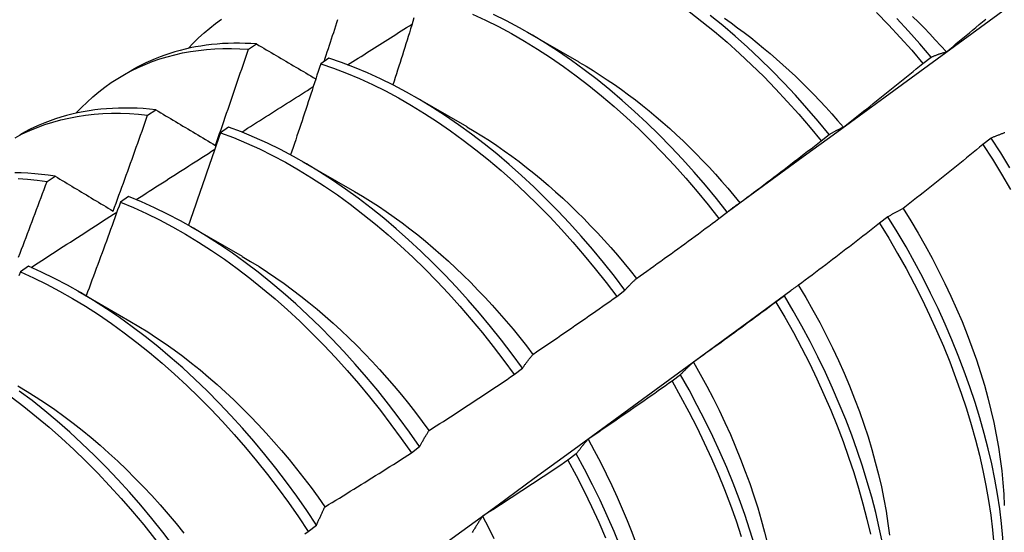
# Model space of a CAD drawing. Header units: inches. Extents: x 7 to 112, y 7 to 76.
# Tile 55 of 59: x 101.359 to 101.665, y 41.665 to 41.824. Entities that reach past the tile are written whole.
import ezdxf

# ---------------------------------------------------------------- set-up
doc = ezdxf.new("R2010")
doc.units = ezdxf.units.IN
doc.header["$MEASUREMENT"] = 0
doc.layers.add('Visible Edges(ANSI)', color=7, linetype='Continuous', lineweight=25)

msp = doc.modelspace()

# ---------------------------------------------------------------- linework, layer by layer
at = {"layer": 'Visible Edges(ANSI)'}
for p, q in [((101.51679, 41.81988), (101.5328, 41.81066)), ((101.43033, 41.81457), (101.43285, 41.81622)), ((101.45524, 41.81176), (101.45273, 41.81004)), ((101.63944, 41.81019), (101.64199, 41.81212)), ((101.3914, 41.80646), (101.39422, 41.80809)), ((101.48199, 41.79979), (101.498, 41.79057)), ((101.39909, 41.79413), (101.40161, 41.79579)), ((101.42419, 41.79041), (101.42168, 41.78868)), ((101.60786, 41.78617), (101.61042, 41.78811)), ((101.66063, 41.787), (101.65805, 41.78503)), ((101.44719, 41.77969), (101.4632, 41.77048)), ((101.3679, 41.77354), (101.37042, 41.77521)), ((101.39316, 41.76891), (101.39065, 41.76717)), ((101.57621, 41.76208), (101.57877, 41.76403)), ((101.6286, 41.76259), (101.62601, 41.76062)), ((101.41239, 41.7596), (101.4284, 41.75039)), ((101.36215, 41.74727), (101.35964, 41.74552)), ((101.37759, 41.73951), (101.3936, 41.7303)), ((101.5445, 41.73791), (101.54706, 41.73987)), ((101.58603, 41.73052), (101.59847, 41.73972)), ((101.59648, 41.73814), (101.59388, 41.73616)), ((101.5127, 41.71368), (101.51528, 41.71564)), ((101.56428, 41.71365), (101.56167, 41.71166)), ((101.48084, 41.68939), (101.48341, 41.69136)), ((101.53198, 41.68911), (101.52937, 41.68713)), ((101.44889, 41.66504), (101.45147, 41.66701))]:
    msp.add_line(p, q, dxfattribs=at)
at = {"layer": 'Visible Edges(ANSI)', "flags": 128}
for points in [[(101.57921, 41.7644), (101.5873, 41.77031), (101.59539, 41.77622), (101.60348, 41.78213), (101.61157, 41.78803), (101.61965, 41.79393), (101.62773, 41.79983), (101.63581, 41.80572), (101.64388, 41.8116), (101.65195, 41.81748), (101.66001, 41.82336), (101.66807, 41.82923)], [(101.41166, 41.81482), (101.41325, 41.8165), (101.41489, 41.81811), (101.41659, 41.81965), (101.41833, 41.82112), (101.42011, 41.82252), (101.42195, 41.82385)], [(101.4538, 41.81078), (101.45413, 41.81178), (101.45446, 41.81278), (101.45479, 41.81379), (101.45512, 41.81479), (101.45545, 41.81579), (101.45578, 41.81679), (101.45611, 41.8178), (101.45644, 41.8188), (101.45676, 41.8198), (101.45709, 41.82081), (101.45742, 41.82181), (101.45774, 41.82281), (101.45807, 41.82382)], [(101.48166, 41.82432), (101.4813, 41.82316), (101.48095, 41.82201), (101.48059, 41.82085), (101.48023, 41.81969), (101.47987, 41.81854), (101.47951, 41.81738), (101.47915, 41.81623), (101.47878, 41.81507), (101.47842, 41.81391), (101.47806, 41.81276), (101.47769, 41.8116), (101.47733, 41.81045), (101.47696, 41.80929), (101.4766, 41.80813), (101.47623, 41.80698), (101.47587, 41.80582), (101.4755, 41.80467), (101.47513, 41.80351)], [(101.49979, 41.82546), (101.50383, 41.82361), (101.50787, 41.82159), (101.51191, 41.81942), (101.51595, 41.8171), (101.51997, 41.81463), (101.52399, 41.81201), (101.52799, 41.80924), (101.53196, 41.80634), (101.53591, 41.8033), (101.53982, 41.80013), (101.5437, 41.79683), (101.54753, 41.7934), (101.55132, 41.78986), (101.55506, 41.7862), (101.55875, 41.78242), (101.56238, 41.77855), (101.56594, 41.77457), (101.56944, 41.77049), (101.57286, 41.76633), (101.57621, 41.76208)], [(101.57877, 41.76403), (101.57542, 41.76827), (101.57199, 41.77243), (101.56848, 41.7765), (101.56491, 41.78047), (101.56128, 41.78434), (101.55759, 41.7881), (101.55385, 41.79175), (101.55005, 41.79529), (101.54621, 41.7987), (101.54233, 41.80199), (101.53842, 41.80516), (101.53447, 41.80819), (101.53049, 41.81108), (101.5265, 41.81383), (101.52248, 41.81644), (101.51845, 41.8189), (101.51441, 41.82122), (101.51037, 41.82337), (101.50633, 41.82538)], [(101.56699, 41.82625), (101.57094, 41.8232), (101.57485, 41.82002), (101.57872, 41.81672), (101.58256, 41.81328), (101.58634, 41.80973), (101.59008, 41.80607), (101.59376, 41.80229), (101.59739, 41.7984), (101.60095, 41.79442), (101.60444, 41.79034), (101.60786, 41.78617)], [(101.61042, 41.78811), (101.60699, 41.79228), (101.60349, 41.79635), (101.59993, 41.80033), (101.5963, 41.8042), (101.59261, 41.80797), (101.58887, 41.81163), (101.58508, 41.81517), (101.58124, 41.8186), (101.57736, 41.82189), (101.57345, 41.82506)], [(101.5779, 41.82417), (101.57995, 41.82273), (101.58199, 41.82125), (101.58403, 41.81973), (101.58605, 41.81817), (101.58806, 41.81657), (101.59007, 41.81493), (101.59206, 41.81325), (101.59404, 41.81153), (101.59601, 41.80978), (101.59796, 41.80799), (101.5999, 41.80617), (101.60182, 41.80432), (101.60372, 41.80243), (101.60561, 41.8005), (101.60748, 41.79855), (101.60933, 41.79656), (101.61117, 41.79454), (101.61298, 41.7925), (101.61477, 41.79042)], [(101.6251, 41.82594), (101.62878, 41.82215), (101.6324, 41.81826), (101.63596, 41.81427), (101.63944, 41.81019)], [(101.64199, 41.81212), (101.6385, 41.8162), (101.63494, 41.82018), (101.63131, 41.82407)], [(101.63625, 41.82474), (101.63803, 41.82298), (101.6398, 41.82118), (101.64155, 41.81936), (101.64329, 41.81752), (101.64501, 41.81564), (101.64672, 41.81374)], [(101.64674, 41.81379), (101.64775, 41.81462), (101.64877, 41.81546), (101.64979, 41.8163), (101.6508, 41.81714), (101.65182, 41.81798), (101.65283, 41.81882), (101.65385, 41.81966), (101.65486, 41.82051), (101.65587, 41.82135), (101.65688, 41.82219), (101.65789, 41.82304), (101.6589, 41.82389)], [(101.46108, 41.80973), (101.46191, 41.81025), (101.46274, 41.81078), (101.46357, 41.81131), (101.4644, 41.81183), (101.46524, 41.81236), (101.46607, 41.81288), (101.4669, 41.81341), (101.46773, 41.81394), (101.46856, 41.81446), (101.4694, 41.81499), (101.47023, 41.81551), (101.47106, 41.81604), (101.47189, 41.81656), (101.47273, 41.81709), (101.47356, 41.81761), (101.47439, 41.81814), (101.47522, 41.81866), (101.47606, 41.81919), (101.47689, 41.81971), (101.47772, 41.82024), (101.47855, 41.82076), (101.47939, 41.82128), (101.48022, 41.82181), (101.48105, 41.82233)], [(101.37686, 41.79472), (101.37855, 41.7965), (101.38029, 41.7982), (101.38209, 41.79982), (101.38394, 41.80136), (101.38585, 41.80283), (101.3878, 41.80421), (101.38981, 41.80551), (101.39186, 41.80672), (101.39396, 41.80786), (101.39611, 41.80891), (101.39831, 41.80987), (101.40054, 41.81075), (101.40282, 41.81155), (101.40515, 41.81226), (101.40751, 41.81288), (101.40991, 41.81342), (101.41235, 41.81387), (101.41482, 41.81423), (101.41733, 41.81451), (101.41987, 41.81469), (101.42244, 41.81479), (101.42504, 41.81481), (101.42767, 41.81473), (101.43033, 41.81457)], [(101.43285, 41.81622), (101.43107, 41.81633), (101.4293, 41.8164), (101.42754, 41.81643), (101.42579, 41.81643), (101.42405, 41.81638), (101.42233, 41.8163), (101.42063, 41.81617), (101.41893, 41.81601), (101.41726, 41.81581), (101.4156, 41.81556), (101.41395, 41.81528), (101.41232, 41.81496), (101.41071, 41.8146), (101.40912, 41.8142), (101.40754, 41.81376), (101.40598, 41.81329), (101.40444, 41.81277), (101.40292, 41.81222), (101.40142, 41.81162), (101.39994, 41.81099), (101.39848, 41.81032), (101.39704, 41.80961), (101.39562, 41.80887), (101.39422, 41.80809)], [(101.42011, 41.78477), (101.42055, 41.78601), (101.42098, 41.78725), (101.42141, 41.78849), (101.42185, 41.78973), (101.42228, 41.79097), (101.42271, 41.79221), (101.42314, 41.79346), (101.42357, 41.7947), (101.424, 41.79594), (101.42443, 41.79718), (101.42485, 41.79842), (101.42528, 41.79966), (101.4257, 41.8009), (101.42613, 41.80215), (101.42655, 41.80339), (101.42697, 41.80463), (101.4274, 41.80587), (101.42782, 41.80711), (101.42824, 41.80836), (101.42866, 41.8096), (101.42908, 41.81084), (101.42949, 41.81208), (101.42991, 41.81333), (101.43033, 41.81457)], [(101.43285, 41.81622), (101.43361, 41.81577), (101.43437, 41.81532), (101.43513, 41.81487), (101.43588, 41.81442), (101.43664, 41.81398), (101.4374, 41.81353), (101.43817, 41.81308), (101.43893, 41.81263), (101.43969, 41.81218), (101.44045, 41.81173), (101.44122, 41.81128), (101.44198, 41.81083), (101.44275, 41.81038), (101.44352, 41.80992), (101.44428, 41.80947), (101.44505, 41.80902), (101.44582, 41.80857), (101.44659, 41.80812), (101.44736, 41.80766), (101.44813, 41.80721), (101.4489, 41.80675), (101.44967, 41.8063), (101.45045, 41.80585), (101.45122, 41.80539)], [(101.54706, 41.73987), (101.54378, 41.74419), (101.54042, 41.74843), (101.53698, 41.75258), (101.53347, 41.75665), (101.5299, 41.76061), (101.52627, 41.76447), (101.52257, 41.76823), (101.51883, 41.77187), (101.51503, 41.7754), (101.51119, 41.77881), (101.5073, 41.7821), (101.50339, 41.78525), (101.49944, 41.78827), (101.49546, 41.79116), (101.49146, 41.7939), (101.48744, 41.7965), (101.48341, 41.79895), (101.47938, 41.80126), (101.47533, 41.80341), (101.47129, 41.8054), (101.46726, 41.80723), (101.46323, 41.80891), (101.45923, 41.81042), (101.45524, 41.81176)], [(101.64199, 41.81212), (101.64218, 41.81221), (101.64238, 41.81229), (101.64257, 41.81236), (101.64276, 41.81244), (101.64295, 41.81252), (101.64315, 41.8126), (101.64334, 41.81267), (101.64354, 41.81275), (101.64373, 41.81282), (101.64393, 41.81289), (101.64413, 41.81296), (101.64432, 41.81303), (101.64452, 41.8131), (101.64472, 41.81317), (101.64492, 41.81323), (101.64512, 41.8133), (101.64532, 41.81336), (101.64552, 41.81343), (101.64572, 41.81349), (101.64592, 41.81355), (101.64613, 41.81361), (101.64633, 41.81367), (101.64653, 41.81373), (101.64674, 41.81379)], [(101.45273, 41.81004), (101.45235, 41.80887), (101.45197, 41.80769), (101.45158, 41.80651), (101.4512, 41.80533), (101.45082, 41.80415), (101.45044, 41.80298), (101.45005, 41.8018), (101.44967, 41.80062), (101.44928, 41.79945), (101.4489, 41.79827), (101.44851, 41.79709), (101.44812, 41.79591), (101.44773, 41.79474), (101.44734, 41.79356), (101.44696, 41.79238), (101.44657, 41.79121), (101.44617, 41.79003), (101.44578, 41.78885), (101.44539, 41.78768), (101.445, 41.7865), (101.4446, 41.78533), (101.44421, 41.78415), (101.44382, 41.78297), (101.44342, 41.7818)], [(101.45273, 41.81004), (101.45672, 41.80869), (101.46073, 41.80716), (101.46475, 41.80548), (101.46879, 41.80363), (101.47283, 41.80163), (101.47687, 41.79946), (101.48091, 41.79715), (101.48494, 41.79469), (101.48895, 41.79207), (101.49295, 41.78932), (101.49693, 41.78642), (101.50087, 41.78339), (101.50479, 41.78023), (101.50867, 41.77693), (101.51251, 41.77352), (101.5163, 41.76998), (101.52004, 41.76632), (101.52373, 41.76256), (101.52736, 41.75869), (101.53093, 41.75472), (101.53443, 41.75065), (101.53786, 41.74649), (101.54122, 41.74224), (101.5445, 41.73791)], [(101.53279, 41.81059), (101.535, 41.8093), (101.53721, 41.80795), (101.53941, 41.80655), (101.5416, 41.8051), (101.54379, 41.80361), (101.54597, 41.80207), (101.54815, 41.80048), (101.55031, 41.79884), (101.55246, 41.79716), (101.5546, 41.79543), (101.55672, 41.79366), (101.55883, 41.79184), (101.56093, 41.78998), (101.56301, 41.78808), (101.56507, 41.78614), (101.56712, 41.78416), (101.56914, 41.78214), (101.57115, 41.78008), (101.57313, 41.77798), (101.5751, 41.77585), (101.57704, 41.77368), (101.57895, 41.77148), (101.58085, 41.76924), (101.58272, 41.76698)], [(101.61477, 41.79043), (101.61581, 41.79124), (101.61684, 41.79205), (101.61788, 41.79287), (101.61891, 41.79368), (101.61995, 41.7945), (101.62098, 41.79532), (101.62201, 41.79613), (101.62304, 41.79695), (101.62407, 41.79777), (101.6251, 41.79859), (101.62613, 41.79942), (101.62716, 41.80024), (101.62819, 41.80106), (101.62921, 41.80189), (101.63024, 41.80271), (101.63127, 41.80354), (101.63229, 41.80437), (101.63331, 41.8052), (101.63434, 41.80603), (101.63536, 41.80686), (101.63638, 41.80769), (101.6374, 41.80852), (101.63842, 41.80935), (101.63944, 41.81019)], [(101.42824, 41.78888), (101.42917, 41.78947), (101.43009, 41.79006), (101.43102, 41.79065), (101.43194, 41.79124), (101.43287, 41.79183), (101.43379, 41.79241), (101.43472, 41.793), (101.43564, 41.79359), (101.43657, 41.79418), (101.43749, 41.79477), (101.43842, 41.79536), (101.43934, 41.79595), (101.44027, 41.79653), (101.44119, 41.79712), (101.44212, 41.79771), (101.44304, 41.7983), (101.44397, 41.79889), (101.4449, 41.79947), (101.44582, 41.80006), (101.44675, 41.80065), (101.44767, 41.80124), (101.4486, 41.80182), (101.44952, 41.80241), (101.45045, 41.803)], [(101.40161, 41.79579), (101.39966, 41.79599), (101.39772, 41.79615), (101.39579, 41.79626), (101.39387, 41.79633), (101.39197, 41.79634), (101.39009, 41.79632), (101.38822, 41.79624), (101.38637, 41.79613), (101.38453, 41.79596), (101.38271, 41.79575), (101.38091, 41.79549), (101.37913, 41.79519), (101.37737, 41.79484), (101.37563, 41.79444), (101.37391, 41.794), (101.37221, 41.79351), (101.37053, 41.79298), (101.36887, 41.7924), (101.36724, 41.79178), (101.36563, 41.79111), (101.36404, 41.7904), (101.36247, 41.78964), (101.36093, 41.78884), (101.35942, 41.788)], [(101.35799, 41.78714), (101.36023, 41.7883), (101.36252, 41.78936), (101.36486, 41.79033), (101.36725, 41.7912), (101.36969, 41.79198), (101.37217, 41.79266), (101.3747, 41.79324), (101.37726, 41.79373), (101.37987, 41.79412), (101.38251, 41.79441), (101.3852, 41.79461), (101.38791, 41.79471), (101.39066, 41.79471), (101.39344, 41.79461), (101.39625, 41.79442), (101.39909, 41.79413)], [(101.38838, 41.7644), (101.38884, 41.76564), (101.38929, 41.76688), (101.38975, 41.76812), (101.3902, 41.76935), (101.39065, 41.77059), (101.3911, 41.77183), (101.39155, 41.77307), (101.392, 41.7743), (101.39245, 41.77554), (101.3929, 41.77678), (101.39335, 41.77802), (101.3938, 41.77926), (101.39424, 41.7805), (101.39469, 41.78173), (101.39513, 41.78297), (101.39557, 41.78421), (101.39602, 41.78545), (101.39646, 41.78669), (101.3969, 41.78793), (101.39734, 41.78917), (101.39778, 41.79041), (101.39822, 41.79165), (101.39865, 41.79289), (101.39909, 41.79413)], [(101.40161, 41.79579), (101.40238, 41.79533), (101.40314, 41.79488), (101.4039, 41.79442), (101.40466, 41.79397), (101.40543, 41.79351), (101.40619, 41.79305), (101.40696, 41.7926), (101.40773, 41.79214), (101.4085, 41.79168), (101.40926, 41.79122), (101.41003, 41.79077), (101.4108, 41.79031), (101.41157, 41.78985), (101.41235, 41.78939), (101.41312, 41.78893), (101.41389, 41.78847), (101.41467, 41.78801), (101.41544, 41.78755), (101.41622, 41.78708), (101.417, 41.78662), (101.41777, 41.78616), (101.41855, 41.7857), (101.41933, 41.78523), (101.42011, 41.78477)], [(101.51528, 41.71564), (101.51207, 41.72004), (101.50878, 41.72435), (101.50542, 41.72859), (101.50198, 41.73274), (101.49847, 41.73679), (101.49489, 41.74075), (101.49125, 41.74461), (101.48755, 41.74836), (101.4838, 41.752), (101.48, 41.75552), (101.47616, 41.75892), (101.47227, 41.7622), (101.46835, 41.76534), (101.4644, 41.76836), (101.46042, 41.77123), (101.45642, 41.77397), (101.45241, 41.77656), (101.44838, 41.779), (101.44434, 41.7813), (101.4403, 41.78344), (101.43625, 41.78542), (101.43222, 41.78725), (101.4282, 41.78891), (101.42419, 41.79041)], [(101.49801, 41.79053), (101.50035, 41.78915), (101.50269, 41.78772), (101.50502, 41.78623), (101.50735, 41.78469), (101.50967, 41.78309), (101.51198, 41.78143), (101.51428, 41.77972), (101.51656, 41.77795), (101.51884, 41.77613), (101.5211, 41.77426), (101.52334, 41.77234), (101.52557, 41.77038), (101.52778, 41.76836), (101.52997, 41.7663), (101.53215, 41.76419), (101.5343, 41.76205), (101.53643, 41.75986), (101.53854, 41.75763), (101.54062, 41.75536), (101.54268, 41.75305), (101.54472, 41.75071), (101.54672, 41.74833), (101.5487, 41.74592), (101.55065, 41.74347)], [(101.61042, 41.78811), (101.61059, 41.78822), (101.61077, 41.78833), (101.61094, 41.78844), (101.61112, 41.78854), (101.6113, 41.78865), (101.61148, 41.78875), (101.61165, 41.78885), (101.61183, 41.78895), (101.61201, 41.78905), (101.61219, 41.78915), (101.61237, 41.78925), (101.61255, 41.78935), (101.61274, 41.78944), (101.61292, 41.78954), (101.6131, 41.78963), (101.61328, 41.78973), (101.61347, 41.78982), (101.61365, 41.78991), (101.61384, 41.79), (101.61402, 41.79009), (101.61421, 41.79017), (101.6144, 41.79026), (101.61458, 41.79034), (101.61477, 41.79043)], [(101.42168, 41.78868), (101.42127, 41.78748), (101.42087, 41.78629), (101.42046, 41.78509), (101.42005, 41.78389), (101.41964, 41.7827), (101.41923, 41.7815), (101.41882, 41.7803), (101.41841, 41.77911), (101.41799, 41.77791), (101.41758, 41.77672), (101.41717, 41.77552), (101.41675, 41.77433), (101.41633, 41.77313), (101.41592, 41.77194), (101.4155, 41.77074), (101.41508, 41.76954), (101.41467, 41.76835), (101.41425, 41.76715), (101.41383, 41.76596), (101.41341, 41.76477), (101.41299, 41.76357), (101.41256, 41.76238), (101.41214, 41.76118), (101.41172, 41.75999)], [(101.42168, 41.78868), (101.42569, 41.78717), (101.42972, 41.78549), (101.43375, 41.78365), (101.43779, 41.78166), (101.44183, 41.77951), (101.44587, 41.7772), (101.4499, 41.77474), (101.45392, 41.77214), (101.45792, 41.7694), (101.46189, 41.76651), (101.46584, 41.76348), (101.46976, 41.76033), (101.47364, 41.75704), (101.47748, 41.75363), (101.48128, 41.7501), (101.48502, 41.74645), (101.48872, 41.7427), (101.49235, 41.73883), (101.49592, 41.73486), (101.49943, 41.7308), (101.50286, 41.72665), (101.50622, 41.7224), (101.5095, 41.71808), (101.5127, 41.71368)], [(101.66489, 41.78867), (101.66467, 41.7886), (101.66445, 41.78852), (101.66423, 41.78845), (101.66402, 41.78837), (101.6638, 41.78829), (101.66358, 41.78821), (101.66337, 41.78813), (101.66316, 41.78805), (101.66294, 41.78797), (101.66273, 41.78789), (101.66252, 41.7878), (101.6623, 41.78772), (101.66209, 41.78763), (101.66188, 41.78754), (101.66167, 41.78745), (101.66146, 41.78737), (101.66126, 41.78727), (101.66105, 41.78718), (101.66084, 41.78709), (101.66063, 41.787)], [(101.66641, 41.77777), (101.66357, 41.78241), (101.66063, 41.787)], [(101.58275, 41.767), (101.58381, 41.76779), (101.58486, 41.76858), (101.58591, 41.76937), (101.58696, 41.77016), (101.58802, 41.77095), (101.58907, 41.77174), (101.59012, 41.77254), (101.59117, 41.77333), (101.59222, 41.77413), (101.59326, 41.77492), (101.59431, 41.77572), (101.59536, 41.77652), (101.5964, 41.77732), (101.59745, 41.77812), (101.59849, 41.77892), (101.59954, 41.77972), (101.60058, 41.78052), (101.60162, 41.78133), (101.60266, 41.78213), (101.60371, 41.78294), (101.60475, 41.78374), (101.60579, 41.78455), (101.60682, 41.78536), (101.60786, 41.78617)], [(101.65805, 41.78503), (101.65703, 41.78419), (101.65601, 41.78335), (101.65498, 41.78252), (101.65396, 41.78168), (101.65294, 41.78085), (101.65191, 41.78002), (101.65089, 41.77919), (101.64986, 41.77836), (101.64884, 41.77753), (101.64781, 41.7767), (101.64678, 41.77587), (101.64575, 41.77504), (101.64472, 41.77422), (101.64369, 41.77339), (101.64266, 41.77257), (101.64163, 41.77175), (101.6406, 41.77092), (101.63957, 41.7701), (101.63854, 41.76928), (101.6375, 41.76846), (101.63647, 41.76764), (101.63543, 41.76683), (101.6344, 41.76601), (101.63336, 41.7652)], [(101.65805, 41.78503), (101.66098, 41.78044), (101.66381, 41.77579), (101.66655, 41.7711)], [(101.39553, 41.76794), (101.39655, 41.7686), (101.39757, 41.76925), (101.39858, 41.7699), (101.3996, 41.77055), (101.40062, 41.77121), (101.40164, 41.77186), (101.40265, 41.77251), (101.40367, 41.77317), (101.40469, 41.77382), (101.4057, 41.77447), (101.40672, 41.77512), (101.40774, 41.77577), (101.40876, 41.77643), (101.40977, 41.77708), (101.41079, 41.77773), (101.41181, 41.77838), (101.41283, 41.77903), (101.41384, 41.77968), (101.41486, 41.78033), (101.41588, 41.78098), (101.4169, 41.78163), (101.41792, 41.78228), (101.41893, 41.78294), (101.41995, 41.78359)], [(101.37042, 41.77521), (101.36829, 41.77551), (101.36617, 41.77577), (101.36407, 41.77597), (101.36199, 41.77612), (101.35992, 41.77621), (101.35787, 41.77625)], [(101.37042, 41.77521), (101.37115, 41.77476), (101.37189, 41.77432), (101.37263, 41.77387), (101.37338, 41.77342), (101.37412, 41.77298), (101.37486, 41.77253), (101.37561, 41.77208), (101.37635, 41.77163), (101.3771, 41.77118), (101.37784, 41.77074), (101.37859, 41.77029), (101.37934, 41.76984), (101.38009, 41.76939), (101.38084, 41.76894), (101.38159, 41.76848), (101.38234, 41.76803), (101.38309, 41.76758), (101.38384, 41.76713), (101.3846, 41.76668), (101.38535, 41.76622), (101.38611, 41.76577), (101.38687, 41.76531), (101.38762, 41.76486), (101.38838, 41.7644)], [(101.35892, 41.77451), (101.36188, 41.77429), (101.36488, 41.77397), (101.3679, 41.77354)], [(101.35906, 41.75007), (101.35953, 41.75131), (101.36, 41.75254), (101.36048, 41.75377), (101.36095, 41.75501), (101.36141, 41.75624), (101.36188, 41.75748), (101.36235, 41.75871), (101.36282, 41.75994), (101.36328, 41.76118), (101.36375, 41.76241), (101.36421, 41.76365), (101.36468, 41.76488), (101.36514, 41.76612), (101.3656, 41.76736), (101.36606, 41.76859), (101.36652, 41.76983), (101.36698, 41.77106), (101.36744, 41.7723), (101.3679, 41.77354)], [(101.48341, 41.69136), (101.48029, 41.69582), (101.47708, 41.7002), (101.47379, 41.70452), (101.47042, 41.70875), (101.46697, 41.71289), (101.46346, 41.71694), (101.45988, 41.72089), (101.45623, 41.72474), (101.45253, 41.72849), (101.44878, 41.73212), (101.44498, 41.73563), (101.44113, 41.73903), (101.43724, 41.74229), (101.43332, 41.74543), (101.42937, 41.74844), (101.42539, 41.75131), (101.42139, 41.75404), (101.41737, 41.75662), (101.41334, 41.75905), (101.4093, 41.76134), (101.40526, 41.76347), (101.40122, 41.76544), (101.39718, 41.76726), (101.39316, 41.76891)], [(101.46319, 41.77046), (101.46567, 41.769), (101.46815, 41.76747), (101.47061, 41.76588), (101.47307, 41.76422), (101.47553, 41.7625), (101.47797, 41.76072), (101.4804, 41.75888), (101.48281, 41.75699), (101.48521, 41.75504), (101.4876, 41.75303), (101.48997, 41.75097), (101.49232, 41.74886), (101.49465, 41.74669), (101.49695, 41.74448), (101.49924, 41.74222), (101.5015, 41.73992), (101.50373, 41.73756), (101.50594, 41.73517), (101.50812, 41.73273), (101.51027, 41.73025), (101.51238, 41.72773), (101.51447, 41.72518), (101.51652, 41.72258), (101.51853, 41.71995)], [(101.39065, 41.76717), (101.39022, 41.76596), (101.38978, 41.76475), (101.38935, 41.76353), (101.38891, 41.76232), (101.38848, 41.76111), (101.38804, 41.7599), (101.3876, 41.75869), (101.38716, 41.75747), (101.38672, 41.75626), (101.38628, 41.75505), (101.38584, 41.75384), (101.38539, 41.75263), (101.38495, 41.75142), (101.38451, 41.75021), (101.38406, 41.749), (101.38362, 41.74779), (101.38317, 41.74658), (101.38273, 41.74537), (101.38228, 41.74416), (101.38183, 41.74295), (101.38138, 41.74174), (101.38093, 41.74053), (101.38048, 41.73932), (101.38003, 41.73811)], [(101.39065, 41.76717), (101.39468, 41.7655), (101.39871, 41.76368), (101.40275, 41.76169), (101.40679, 41.75955), (101.41083, 41.75725), (101.41486, 41.7548), (101.41888, 41.75221), (101.42288, 41.74947), (101.42686, 41.74659), (101.43081, 41.74358), (101.43473, 41.74043), (101.43861, 41.73715), (101.44246, 41.73375), (101.44626, 41.73022), (101.45001, 41.72658), (101.4537, 41.72283), (101.45734, 41.71897), (101.46091, 41.71501), (101.46442, 41.71095), (101.46786, 41.7068), (101.47123, 41.70257), (101.47451, 41.69825), (101.47772, 41.69386), (101.48084, 41.68939)], [(101.57877, 41.76403), (101.57893, 41.76416), (101.57909, 41.7643), (101.57925, 41.76443), (101.57942, 41.76457), (101.57958, 41.7647), (101.57974, 41.76483), (101.5799, 41.76496), (101.58007, 41.76509), (101.58023, 41.76522), (101.58039, 41.76534), (101.58056, 41.76547), (101.58072, 41.76559), (101.58089, 41.76572), (101.58106, 41.76584), (101.58122, 41.76596), (101.58139, 41.76608), (101.58156, 41.7662), (101.58173, 41.76632), (101.5819, 41.76643), (101.58207, 41.76655), (101.58224, 41.76666), (101.58241, 41.76678), (101.58258, 41.76689), (101.58275, 41.767)], [(101.36293, 41.74692), (101.36404, 41.74763), (101.36515, 41.74835), (101.36626, 41.74907), (101.36737, 41.74979), (101.36848, 41.7505), (101.36959, 41.75122), (101.3707, 41.75194), (101.37181, 41.75266), (101.37292, 41.75337), (101.37403, 41.75409), (101.37513, 41.7548), (101.37624, 41.75552), (101.37735, 41.75624), (101.37846, 41.75695), (101.37957, 41.75767), (101.38068, 41.75838), (101.38179, 41.7591), (101.3829, 41.75981), (101.38401, 41.76053), (101.38512, 41.76124), (101.38623, 41.76196), (101.38734, 41.76267), (101.38845, 41.76339), (101.38956, 41.7641)], [(101.63336, 41.7652), (101.63315, 41.7651), (101.63295, 41.765), (101.63274, 41.7649), (101.63254, 41.7648), (101.63234, 41.7647), (101.63213, 41.7646), (101.63193, 41.7645), (101.63173, 41.76439), (101.63153, 41.76429), (101.63133, 41.76418), (101.63113, 41.76408), (101.63093, 41.76397), (101.63074, 41.76386), (101.63054, 41.76375), (101.63034, 41.76364), (101.63015, 41.76353), (101.62995, 41.76341), (101.62976, 41.7633), (101.62956, 41.76318), (101.62937, 41.76307), (101.62918, 41.76295), (101.62898, 41.76283), (101.62879, 41.76271), (101.6286, 41.76259)], [(101.66469, 41.65439), (101.66453, 41.6587), (101.66424, 41.66309), (101.66381, 41.66755), (101.66325, 41.67207), (101.66255, 41.67665), (101.66172, 41.68129), (101.66076, 41.68598), (101.65966, 41.6907), (101.65844, 41.69547), (101.65709, 41.70026), (101.65561, 41.70508), (101.654, 41.70992), (101.65227, 41.71477), (101.65041, 41.71962), (101.64844, 41.72448), (101.64635, 41.72933), (101.64414, 41.73416), (101.64182, 41.73898), (101.63938, 41.74378), (101.63684, 41.74854), (101.6342, 41.75327), (101.63145, 41.75796), (101.6286, 41.76259)], [(101.63332, 41.76519), (101.63567, 41.7614), (101.63795, 41.75757), (101.64015, 41.75371), (101.64227, 41.74982), (101.6443, 41.74591), (101.64625, 41.74198), (101.64811, 41.73804), (101.64988, 41.73409), (101.65156, 41.73013), (101.65314, 41.72617), (101.65463, 41.72221), (101.65602, 41.71826), (101.6573, 41.71432), (101.65849, 41.71041), (101.65957, 41.70651), (101.66055, 41.70264), (101.66142, 41.6988), (101.66219, 41.69499), (101.66286, 41.69122), (101.66343, 41.68749), (101.66389, 41.68381), (101.66424, 41.68018), (101.6645, 41.67661), (101.66465, 41.6731)], [(101.55068, 41.74351), (101.55175, 41.74427), (101.55282, 41.74504), (101.55389, 41.7458), (101.55496, 41.74657), (101.55603, 41.74733), (101.5571, 41.7481), (101.55816, 41.74887), (101.55923, 41.74964), (101.5603, 41.75041), (101.56136, 41.75118), (101.56243, 41.75195), (101.56349, 41.75272), (101.56456, 41.7535), (101.56562, 41.75427), (101.56668, 41.75505), (101.56774, 41.75583), (101.56881, 41.7566), (101.56987, 41.75738), (101.57093, 41.75816), (101.57198, 41.75894), (101.57304, 41.75973), (101.5741, 41.76051), (101.57516, 41.76129), (101.57621, 41.76208)], [(101.62601, 41.76062), (101.62497, 41.75981), (101.62393, 41.759), (101.62289, 41.75819), (101.62185, 41.75738), (101.62081, 41.75657), (101.61976, 41.75576), (101.61872, 41.75495), (101.61767, 41.75415), (101.61663, 41.75334), (101.61558, 41.75254), (101.61454, 41.75174), (101.61349, 41.75094), (101.61244, 41.75013), (101.61139, 41.74933), (101.61034, 41.74854), (101.6093, 41.74774), (101.60824, 41.74694), (101.60719, 41.74615), (101.60614, 41.74535), (101.60509, 41.74456), (101.60404, 41.74376), (101.60298, 41.74297), (101.60193, 41.74218), (101.60087, 41.74139)], [(101.62601, 41.76062), (101.62885, 41.75598), (101.63159, 41.75129), (101.63423, 41.74656), (101.63676, 41.74179), (101.63919, 41.73699), (101.6415, 41.73217), (101.6437, 41.72734), (101.64578, 41.72249), (101.64775, 41.71763), (101.64959, 41.71278), (101.65131, 41.70793), (101.65291, 41.70309), (101.65438, 41.69827), (101.65573, 41.69348), (101.65694, 41.68872), (101.65802, 41.684), (101.65898, 41.67931), (101.65979, 41.67468), (101.66048, 41.6701), (101.66103, 41.66558), (101.66145, 41.66113)], [(101.42839, 41.75033), (101.43101, 41.74879), (101.43362, 41.74717), (101.43623, 41.74548), (101.43882, 41.74372), (101.44141, 41.7419), (101.44398, 41.74001), (101.44654, 41.73806), (101.44908, 41.73604), (101.45161, 41.73396), (101.45412, 41.73183), (101.45661, 41.72963), (101.45907, 41.72737), (101.46151, 41.72506), (101.46392, 41.72269), (101.46631, 41.72027), (101.46867, 41.71779), (101.47099, 41.71527), (101.47329, 41.71269), (101.47555, 41.71007), (101.47777, 41.7074), (101.47996, 41.7047), (101.48211, 41.70195), (101.48423, 41.69916), (101.4863, 41.69633)], [(101.45147, 41.66701), (101.44843, 41.67153), (101.4453, 41.67599), (101.44209, 41.68037), (101.43879, 41.68468), (101.43541, 41.6889), (101.43197, 41.69304), (101.42845, 41.69709), (101.42486, 41.70103), (101.42122, 41.70488), (101.41751, 41.70861), (101.41376, 41.71224), (101.40995, 41.71575), (101.4061, 41.71913), (101.40221, 41.72239), (101.39829, 41.72552), (101.39433, 41.72852), (101.39035, 41.73138), (101.38635, 41.7341), (101.38233, 41.73668), (101.3783, 41.7391), (101.37426, 41.74138), (101.37022, 41.7435), (101.36618, 41.74547), (101.36215, 41.74727)], [(101.35964, 41.74552), (101.35918, 41.74429)], [(101.35964, 41.74552), (101.36367, 41.7437), (101.36771, 41.74172), (101.37176, 41.73959), (101.37579, 41.7373), (101.37983, 41.73486), (101.38384, 41.73228), (101.38784, 41.72955), (101.39182, 41.72668), (101.39578, 41.72367), (101.3997, 41.72053), (101.40359, 41.71726), (101.40743, 41.71386), (101.41123, 41.71034), (101.41499, 41.70671), (101.41868, 41.70296), (101.42233, 41.69911), (101.42591, 41.69516), (101.42942, 41.69111), (101.43286, 41.68696), (101.43623, 41.68273), (101.43952, 41.67842), (101.44273, 41.67403), (101.44586, 41.66957), (101.44889, 41.66504)], [(101.54706, 41.73987), (101.54721, 41.74003), (101.54735, 41.7402), (101.5475, 41.74036), (101.54764, 41.74052), (101.54779, 41.74068), (101.54794, 41.74084), (101.54808, 41.741), (101.54823, 41.74115), (101.54838, 41.74131), (101.54853, 41.74146), (101.54868, 41.74162), (101.54883, 41.74177), (101.54898, 41.74192), (101.54913, 41.74207), (101.54929, 41.74222), (101.54944, 41.74237), (101.54959, 41.74251), (101.54974, 41.74266), (101.5499, 41.7428), (101.55005, 41.74295), (101.55021, 41.74309), (101.55036, 41.74323), (101.55052, 41.74337), (101.55068, 41.74351)], [(101.60087, 41.74139), (101.60068, 41.74127), (101.60049, 41.74114), (101.6003, 41.74102), (101.60012, 41.74089), (101.59993, 41.74076), (101.59974, 41.74063), (101.59956, 41.7405), (101.59937, 41.74037), (101.59919, 41.74024), (101.599, 41.74011), (101.59882, 41.73997), (101.59863, 41.73984), (101.59845, 41.7397), (101.59827, 41.73957), (101.59809, 41.73943), (101.59791, 41.73929), (101.59773, 41.73915), (101.59755, 41.73901), (101.59737, 41.73887), (101.59719, 41.73872), (101.59701, 41.73858), (101.59684, 41.73843), (101.59666, 41.73829), (101.59648, 41.73814)], [(101.60084, 41.74136), (101.60313, 41.73755), (101.60533, 41.7337), (101.60745, 41.72983), (101.60948, 41.72593), (101.61143, 41.72201), (101.61328, 41.71808), (101.61504, 41.71413), (101.61671, 41.71018), (101.61828, 41.70623), (101.61976, 41.70228), (101.62114, 41.69834), (101.62242, 41.6944), (101.62361, 41.69049), (101.62469, 41.68659), (101.62568, 41.68272), (101.62656, 41.67888), (101.62735, 41.67507), (101.62803, 41.6713), (101.62861, 41.66757), (101.62908, 41.66389)], [(101.51854, 41.71996), (101.51963, 41.7207), (101.52072, 41.72143), (101.5218, 41.72217), (101.52289, 41.72291), (101.52398, 41.72365), (101.52506, 41.72439), (101.52615, 41.72514), (101.52723, 41.72588), (101.52832, 41.72663), (101.5294, 41.72737), (101.53048, 41.72812), (101.53157, 41.72887), (101.53265, 41.72961), (101.53373, 41.73036), (101.53481, 41.73111), (101.53589, 41.73187), (101.53696, 41.73262), (101.53804, 41.73337), (101.53912, 41.73413), (101.5402, 41.73488), (101.54127, 41.73564), (101.54235, 41.7364), (101.54342, 41.73715), (101.5445, 41.73791)], [(101.62687, 41.66148), (101.6259, 41.66617), (101.6248, 41.6709), (101.62356, 41.67566), (101.6222, 41.68046), (101.62071, 41.68528), (101.6191, 41.69011), (101.61736, 41.69496), (101.6155, 41.69982), (101.61352, 41.70467), (101.61142, 41.70952), (101.60921, 41.71436), (101.60688, 41.71918), (101.60444, 41.72397), (101.60189, 41.72873), (101.59924, 41.73346), (101.59648, 41.73814)], [(101.59388, 41.73616), (101.59283, 41.73538), (101.59177, 41.73459), (101.59071, 41.73381), (101.58965, 41.73302), (101.58859, 41.73224), (101.58753, 41.73146), (101.58647, 41.73068), (101.5854, 41.7299), (101.58434, 41.72912), (101.58328, 41.72834), (101.58221, 41.72756), (101.58115, 41.72679), (101.58008, 41.72601), (101.57901, 41.72524), (101.57795, 41.72446), (101.57688, 41.72369), (101.57581, 41.72292), (101.57474, 41.72215), (101.57367, 41.72138), (101.5726, 41.72061), (101.57153, 41.71984), (101.57046, 41.71908), (101.56939, 41.71831), (101.56831, 41.71755)], [(101.59388, 41.73616), (101.59663, 41.73148), (101.59928, 41.72675), (101.60181, 41.72198), (101.60425, 41.71719), (101.60657, 41.71237), (101.60877, 41.70753), (101.61086, 41.70268), (101.61284, 41.69783), (101.61469, 41.69297), (101.61642, 41.68812), (101.61802, 41.68329), (101.6195, 41.67847), (101.62085, 41.67367), (101.62207, 41.66891), (101.62316, 41.66418)], [(101.34974, 41.5587), (101.36109, 41.5669), (101.37243, 41.5751), (101.38376, 41.58329), (101.39508, 41.59149), (101.40638, 41.59969), (101.41768, 41.60788), (101.42897, 41.61607), (101.44025, 41.62426), (101.45152, 41.63245), (101.46278, 41.64064), (101.47403, 41.64882), (101.48527, 41.65701), (101.4965, 41.66519), (101.50772, 41.67336), (101.51894, 41.68154), (101.53014, 41.68971), (101.54133, 41.69788), (101.55252, 41.70604), (101.56369, 41.71421), (101.57486, 41.72236), (101.58602, 41.73052)], [(101.39361, 41.73023), (101.39636, 41.72861), (101.39911, 41.72692), (101.40185, 41.72514), (101.40457, 41.72329), (101.40729, 41.72136), (101.40999, 41.71936), (101.41268, 41.71728), (101.41534, 41.71513), (101.41799, 41.71291), (101.42061, 41.71063), (101.42321, 41.70827), (101.42578, 41.70585), (101.42833, 41.70337), (101.43085, 41.70083), (101.43333, 41.69823), (101.43579, 41.69558), (101.43821, 41.69288), (101.44059, 41.69012), (101.44294, 41.68732), (101.44525, 41.68447), (101.44751, 41.68157), (101.44974, 41.67864), (101.45192, 41.67567), (101.45405, 41.67266)], [(101.51528, 41.71564), (101.51541, 41.71584), (101.51554, 41.71603), (101.51567, 41.71622), (101.5158, 41.71641), (101.51593, 41.7166), (101.51606, 41.71678), (101.5162, 41.71697), (101.51633, 41.71715), (101.51647, 41.71734), (101.5166, 41.71752), (101.51674, 41.7177), (101.51687, 41.71788), (101.51701, 41.71806), (101.51715, 41.71824), (101.51728, 41.71842), (101.51742, 41.71859), (101.51756, 41.71877), (101.5177, 41.71894), (101.51784, 41.71911), (101.51798, 41.71928), (101.51812, 41.71945), (101.51826, 41.71962), (101.5184, 41.71979), (101.51854, 41.71996)], [(101.56831, 41.71755), (101.56814, 41.7174), (101.56796, 41.71725), (101.56779, 41.71709), (101.56762, 41.71694), (101.56744, 41.71679), (101.56727, 41.71663), (101.5671, 41.71647), (101.56693, 41.71631), (101.56676, 41.71616), (101.56659, 41.716), (101.56642, 41.71583), (101.56625, 41.71567), (101.56609, 41.71551), (101.56592, 41.71534), (101.56575, 41.71518), (101.56559, 41.71501), (101.56542, 41.71485), (101.56526, 41.71468), (101.56509, 41.71451), (101.56493, 41.71434), (101.56476, 41.71417), (101.5646, 41.71399), (101.56444, 41.71382), (101.56428, 41.71365)], [(101.5683, 41.71755), (101.57041, 41.71386), (101.57244, 41.71014), (101.57439, 41.7064), (101.57626, 41.70265), (101.57805, 41.69887), (101.57976, 41.69509), (101.58138, 41.69129), (101.58292, 41.6875), (101.58438, 41.6837), (101.58575, 41.67992), (101.58703, 41.67614), (101.58822, 41.67237), (101.58932, 41.66862), (101.59033, 41.66489), (101.59124, 41.66119)], [(101.48634, 41.69635), (101.48745, 41.69706), (101.48855, 41.69777), (101.48966, 41.69849), (101.49076, 41.6992), (101.49186, 41.69991), (101.49297, 41.70063), (101.49407, 41.70135), (101.49517, 41.70206), (101.49627, 41.70278), (101.49737, 41.7035), (101.49847, 41.70422), (101.49957, 41.70494), (101.50067, 41.70567), (101.50176, 41.70639), (101.50286, 41.70712), (101.50396, 41.70784), (101.50505, 41.70857), (101.50615, 41.7093), (101.50724, 41.71003), (101.50834, 41.71076), (101.50943, 41.71149), (101.51052, 41.71222), (101.51161, 41.71295), (101.5127, 41.71368)], [(101.58732, 41.66065), (101.58582, 41.66547), (101.5842, 41.67031), (101.58246, 41.67516), (101.58059, 41.68002), (101.5786, 41.68487), (101.57649, 41.68972), (101.57427, 41.69455), (101.57194, 41.69937), (101.56949, 41.70416), (101.56694, 41.70892), (101.56428, 41.71365)], [(101.56167, 41.71166), (101.5606, 41.7109), (101.55952, 41.71014), (101.55844, 41.70938), (101.55737, 41.70863), (101.55629, 41.70787), (101.55521, 41.70711), (101.55413, 41.70636), (101.55305, 41.7056), (101.55197, 41.70485), (101.55089, 41.7041), (101.5498, 41.70335), (101.54872, 41.7026), (101.54764, 41.70185), (101.54655, 41.7011), (101.54547, 41.70035), (101.54438, 41.69961), (101.5433, 41.69886), (101.54221, 41.69812), (101.54112, 41.69738), (101.54003, 41.69663), (101.53895, 41.69589), (101.53786, 41.69515), (101.53677, 41.69441), (101.53568, 41.69368)], [(101.56167, 41.71166), (101.56432, 41.70694), (101.56687, 41.70218), (101.56931, 41.69738), (101.57163, 41.69256), (101.57385, 41.68773), (101.57594, 41.68288), (101.57792, 41.67802), (101.57978, 41.67317), (101.58152, 41.66832), (101.58313, 41.66348)], [(101.35881, 41.71019), (101.36169, 41.70848), (101.36457, 41.70669), (101.36744, 41.70481), (101.3703, 41.70284), (101.37314, 41.70079), (101.37597, 41.69865), (101.37878, 41.69644), (101.38157, 41.69415), (101.38434, 41.69178), (101.38709, 41.68935), (101.3898, 41.68684), (101.39249, 41.68427), (101.39515, 41.68163), (101.39778, 41.67892), (101.40037, 41.67616), (101.40292, 41.67334), (101.40543, 41.67047), (101.4079, 41.66754), (101.41033, 41.66456)], [(101.41945, 41.64261), (101.4165, 41.64719), (101.41345, 41.65171), (101.41032, 41.65616), (101.40709, 41.66054), (101.40379, 41.66484), (101.40041, 41.66906), (101.39696, 41.67319), (101.39344, 41.67723), (101.38985, 41.68117), (101.3862, 41.68501), (101.38249, 41.68874), (101.37873, 41.69236), (101.37493, 41.69586), (101.37108, 41.69924), (101.36718, 41.70249), (101.36326, 41.70562), (101.3593, 41.7086)], [(101.35679, 41.70676), (101.36075, 41.70376), (101.36467, 41.70063), (101.36856, 41.69736), (101.37241, 41.69397), (101.37621, 41.69046), (101.37997, 41.68684), (101.38367, 41.6831), (101.38731, 41.67925), (101.3909, 41.6753), (101.39441, 41.67126), (101.39786, 41.66712), (101.40123, 41.66289), (101.40453, 41.65858), (101.40774, 41.6542), (101.41087, 41.64974), (101.41391, 41.64522), (101.41686, 41.64064)], [(101.48341, 41.69136), (101.48353, 41.69158), (101.48365, 41.6918), (101.48377, 41.69202), (101.48388, 41.69223), (101.484, 41.69245), (101.48412, 41.69267), (101.48424, 41.69288), (101.48436, 41.69309), (101.48448, 41.6933), (101.4846, 41.69352), (101.48472, 41.69372), (101.48484, 41.69393), (101.48497, 41.69414), (101.48509, 41.69435), (101.48521, 41.69455), (101.48534, 41.69476), (101.48546, 41.69496), (101.48558, 41.69516), (101.48571, 41.69536), (101.48583, 41.69556), (101.48596, 41.69576), (101.48609, 41.69596), (101.48621, 41.69615), (101.48634, 41.69635)], [(101.53568, 41.69368), (101.53551, 41.6935), (101.53535, 41.69332), (101.5352, 41.69314), (101.53504, 41.69296), (101.53488, 41.69277), (101.53472, 41.69259), (101.53456, 41.69241), (101.53441, 41.69222), (101.53425, 41.69204), (101.5341, 41.69185), (101.53394, 41.69166), (101.53379, 41.69147), (101.53363, 41.69128), (101.53348, 41.69109), (101.53333, 41.69089), (101.53318, 41.6907), (101.53303, 41.69051), (101.53288, 41.69031), (101.53273, 41.69011), (101.53258, 41.68992), (101.53243, 41.68972), (101.53228, 41.68952), (101.53213, 41.68931), (101.53198, 41.68911)], [(101.53563, 41.69367), (101.53757, 41.69011), (101.53945, 41.68653), (101.54125, 41.68293), (101.54298, 41.67932), (101.54464, 41.67569), (101.54622, 41.67206), (101.54773, 41.66843), (101.54915, 41.6648), (101.5505, 41.66117)], [(101.45408, 41.67269), (101.4552, 41.67337), (101.45632, 41.67406), (101.45744, 41.67474), (101.45856, 41.67543), (101.45968, 41.67612), (101.4608, 41.67681), (101.46192, 41.6775), (101.46304, 41.67819), (101.46416, 41.67888), (101.46527, 41.67958), (101.46639, 41.68027), (101.4675, 41.68097), (101.46862, 41.68166), (101.46973, 41.68236), (101.47084, 41.68306), (101.47196, 41.68376), (101.47307, 41.68446), (101.47418, 41.68516), (101.47529, 41.68586), (101.4764, 41.68657), (101.47751, 41.68727), (101.47862, 41.68798), (101.47973, 41.68868), (101.48084, 41.68939)], [(101.54568, 41.66021), (101.54368, 41.66507), (101.54157, 41.66992), (101.53934, 41.67475), (101.537, 41.67956), (101.53454, 41.68435), (101.53198, 41.68911)], [(101.52937, 41.68713), (101.52828, 41.68639), (101.52718, 41.68566), (101.52609, 41.68493), (101.52499, 41.6842), (101.5239, 41.68347), (101.5228, 41.68274), (101.5217, 41.68201), (101.52061, 41.68128), (101.51951, 41.68055), (101.51841, 41.67983), (101.51731, 41.6791), (101.51621, 41.67838), (101.51511, 41.67766), (101.51401, 41.67693), (101.51291, 41.67621), (101.5118, 41.67549), (101.5107, 41.67477), (101.5096, 41.67406), (101.50849, 41.67334), (101.50739, 41.67263), (101.50628, 41.67191), (101.50517, 41.6712), (101.50407, 41.67049), (101.50296, 41.66977)], [(101.52937, 41.68713), (101.53192, 41.68237), (101.53437, 41.67758), (101.5367, 41.67276), (101.53892, 41.66792), (101.54102, 41.66308)], [(101.45147, 41.66701), (101.45158, 41.66726), (101.45168, 41.66751), (101.45179, 41.66776), (101.45189, 41.668), (101.452, 41.66825), (101.4521, 41.66849), (101.45221, 41.66873), (101.45231, 41.66898), (101.45242, 41.66922), (101.45253, 41.66945), (101.45264, 41.66969), (101.45274, 41.66993), (101.45285, 41.67017), (101.45296, 41.6704), (101.45307, 41.67063), (101.45318, 41.67087), (101.45329, 41.6711), (101.4534, 41.67133), (101.45351, 41.67156), (101.45363, 41.67179), (101.45374, 41.67201), (101.45385, 41.67224), (101.45396, 41.67246), (101.45408, 41.67269)], [(101.50296, 41.66977), (101.50281, 41.66957), (101.50267, 41.66936), (101.50252, 41.66915), (101.50238, 41.66895), (101.50223, 41.66874), (101.50209, 41.66852), (101.50194, 41.66831), (101.5018, 41.6681), (101.50166, 41.66789), (101.50152, 41.66767), (101.50138, 41.66745), (101.50124, 41.66724), (101.5011, 41.66702), (101.50096, 41.6668), (101.50082, 41.66658), (101.50068, 41.66636), (101.50054, 41.66613), (101.50041, 41.66591), (101.50027, 41.66569), (101.50013, 41.66546), (101.5, 41.66523), (101.49986, 41.66501), (101.49973, 41.66478)], [(101.50293, 41.66975), (101.50472, 41.66633), (101.50645, 41.6629)], [(101.44777, 41.66436), (101.44889, 41.66504)]]:
    msp.add_lwpolyline(points, dxfattribs=at)
at = {"layer": 'Visible Edges(ANSI)'}
msp.add_ellipse((101.67534, 41.79082), major_axis=(-0.125, 0.21651), ratio=0.57735, start_param=2.225447, end_param=7.182696, dxfattribs=at)

doc.saveas('drawing.dxf')
